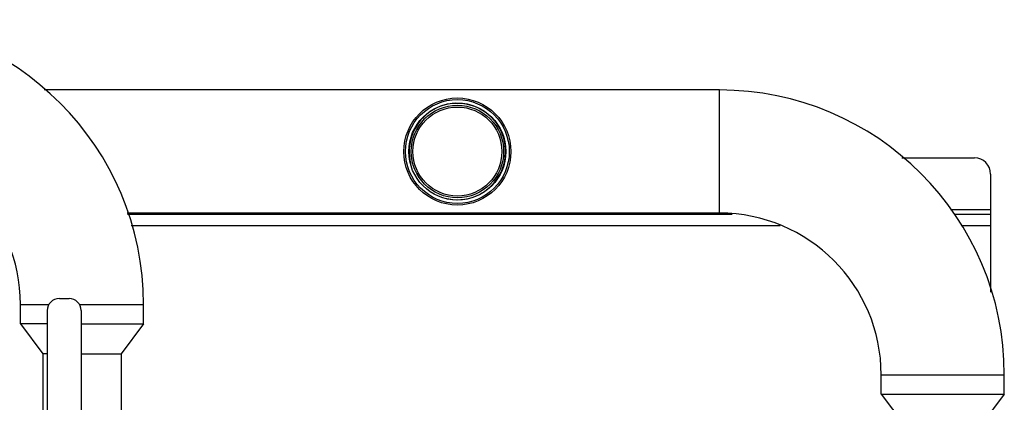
# Model space of a CAD drawing. Header units: millimetres. Extents: x 0 to 4000, y 0 to 3000.
# Tile 59 of 171: x 1706 to 2315, y 749 to 986. Entities that reach past the tile are written whole.
import ezdxf

# ---------------------------------------------------------------- set-up
doc = ezdxf.new("R2010")
doc.units = ezdxf.units.MM
doc.header["$LTSCALE"] = 219.99956
doc.layers.get('0').update_dxf_attribs({"linetype": 'CONTINUOUS'})

msp = doc.modelspace()

# ---------------------------------------------------------------- linework, layer by layer
at = {"color": 7, "linetype": 'CONTINUOUS'}
for p, q in [((2138.7, 942.19), (1721.3, 942.19)), ((2251.5, 900.21), (2296.31, 900.21)), ((2306.31, 890.21), (2306.31, 817.17)), ((2138.7, 866.09), (1772.65, 866.09)), ((2146.47, 865.21), (1772.91, 865.21)), ((2306.31, 865.21), (2284.04, 865.21)), ((1706.65, 797.59), (1706.65, 809.59)), ((1730.7, 813.29), (1736.7, 813.29)), ((1782.75, 797.59), (1782.75, 809.59)), ((1723.2, 805.79), (1723.2, 738.21)), ((1744.2, 805.79), (1744.2, 738.21)), ((1723.2, 797.59), (1706.65, 797.59)), ((1706.65, 797.59), (1720.55, 779.09)), ((1744.2, 797.59), (1782.75, 797.59)), ((1782.75, 797.59), (1768.85, 779.09)), ((1723.2, 779.09), (1720.55, 779.09)), ((1720.55, 779.09), (1720.55, 744.09)), ((1744.2, 779.09), (1768.85, 779.09)), ((1768.85, 779.09), (1768.85, 744.09)), ((2238.65, 754.14), (2238.65, 766.14)), ((2314.75, 754.14), (2314.75, 766.14)), ((2238.65, 754.14), (2314.75, 754.14)), ((2238.65, 754.14), (2252.55, 735.64)), ((2314.75, 754.14), (2300.85, 735.64))]:
    msp.add_line(p, q, dxfattribs=at)
at = {"color": 9, "linetype": 'CONTINUOUS'}
for p, q in [((2138.7, 866.09), (2138.7, 942.19)), ((2281.58, 868.21), (2306.31, 868.21)), ((2176.29, 858.21), (1775.04, 858.21)), ((2306.31, 858.21), (2288.15, 858.21)), ((1706.65, 809.59), (1724.25, 809.59)), ((1743.15, 809.59), (1782.75, 809.59)), ((2238.65, 766.14), (2314.75, 766.14))]:
    msp.add_line(p, q, dxfattribs=at)
at = {"color": 7, "linetype": 'CONTINUOUS'}
for radius in [33.1, 32.1, 30, 28.6, 27.5]:
    msp.add_circle((1976.7, 904.14), radius, dxfattribs=at)
for centre, radius, start, end in [((1606.7, 809.59), 176.05, 0, 90), ((2138.7, 766.14), 176.05, 0, 90), ((1606.7, 809.59), 99.95, 0, 90), ((2296.31, 890.21), 10, 0, 90), ((2138.7, 766.14), 99.95, 0, 90), ((1730.7, 805.79), 7.5, 90, 180), ((1736.7, 805.79), 7.5, 0, 90)]:
    msp.add_arc(centre, radius, start, end, dxfattribs=at)
at = {"color": 2, "linetype": 'CONTINUOUS'}
msp.add_arc((1976.7, 904.14), 29.81, 255, 195, dxfattribs=at)

doc.saveas('drawing.dxf')
